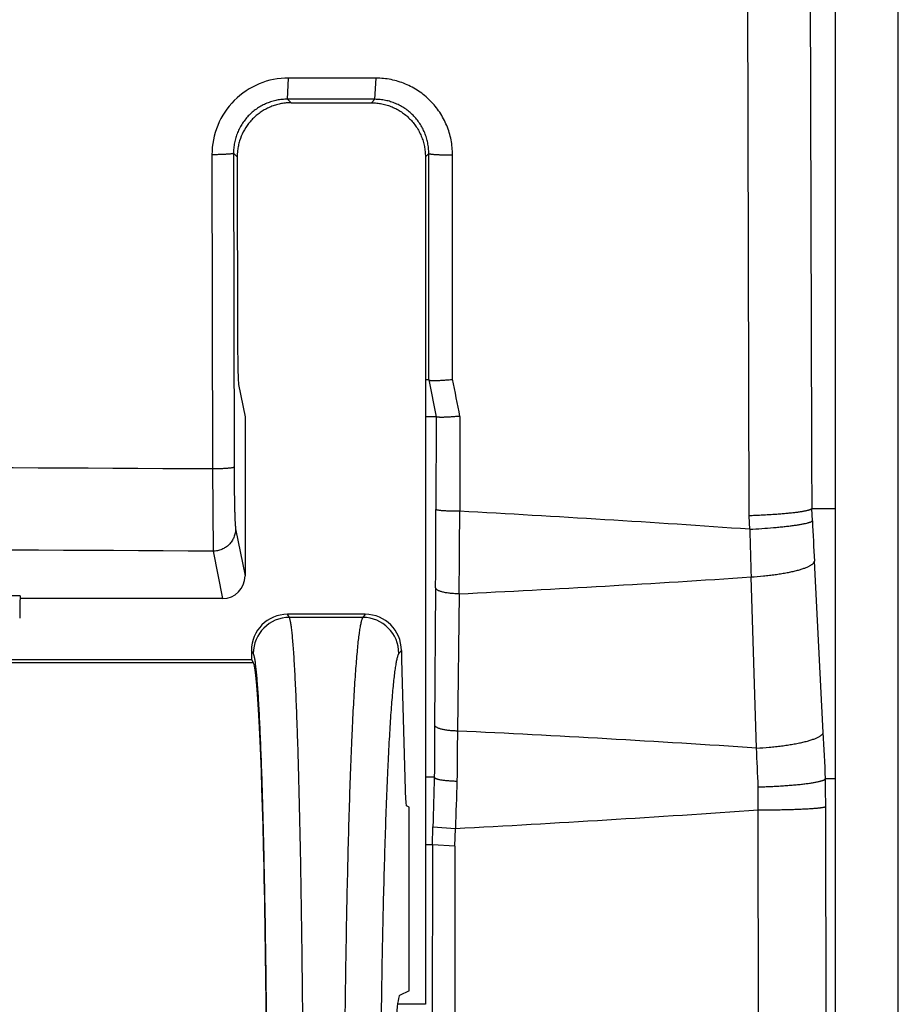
# Model space of a CAD drawing. Header units: inches. Extents: x 0.2 to 16.8, y 0.2 to 10.8.
# Tile 22 of 25: x 14.069 to 14.263, y 4.331 to 4.55. Entities that reach past the tile are written whole.
import ezdxf

# ---------------------------------------------------------------- set-up
doc = ezdxf.new("R2010")
doc.units = ezdxf.units.IN
doc.header["$LTSCALE"] = 0.935
doc.header["$MEASUREMENT"] = 0
doc.layers.get('0').update_dxf_attribs({"linetype": 'CONTINUOUS'})

msp = doc.modelspace()

# ---------------------------------------------------------------- linework, layer by layer
at = {"color": 7, "linetype": 'CONTINUOUS'}
for p, q in [((14.263459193, 2.9683313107), (14.263459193, 6.7783294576)), ((14.2495486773, 4.4456799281), (14.2495486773, 5.1015663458)), ((14.2303697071, 4.4398348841), (14.2298405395, 4.6355360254)), ((14.1279676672, 4.5323340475), (14.1282009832, 4.5370377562)), ((14.1476064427, 4.537012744), (14.1282009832, 4.5370377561)), ((14.1473497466, 4.5323090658), (14.1476064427, 4.537012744)), ((14.1287639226, 4.5315377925), (14.1279676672, 4.5323340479)), ((14.1473497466, 4.5323090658), (14.1279676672, 4.5323340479)), ((14.1287639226, 4.5315377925), (14.1465802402, 4.5315377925)), ((14.1473497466, 4.5323090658), (14.1465802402, 4.5315377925)), ((14.111193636, 4.5200157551), (14.1113246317, 4.4502929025)), ((14.11679558, 4.5195143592), (14.1159790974, 4.5203308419)), ((14.1159790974, 4.5203308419), (14.1161099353, 4.4506919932)), ((14.11679558, 4.5195143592), (14.1168905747, 4.4780495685)), ((14.1592947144, 4.5202896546), (14.1585486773, 4.5195419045)), ((14.1585486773, 4.5195419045), (14.1585486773, 4.3314993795)), ((14.1593185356, 4.4700444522), (14.1592947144, 4.5202896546)), ((14.1645799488, 4.4702335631), (14.1645701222, 4.5199859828)), ((14.1171175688, 4.4690051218), (14.1185486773, 4.461876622)), ((14.1593205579, 4.470044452), (14.1585486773, 4.470044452)), ((14.1593205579, 4.470044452), (14.1609416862, 4.461876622)), ((14.1185486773, 4.461876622), (14.1185486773, 4.4265630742)), ((14.1609394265, 4.461876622), (14.1585486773, 4.461876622)), ((14.1609394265, 4.461876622), (14.1608965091, 4.441298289)), ((14.1662217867, 4.4619586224), (14.1661738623, 4.4408878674)), ((14.1113246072, 4.450292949), (14.1114531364, 4.4320523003)), ((14.2304916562, 4.4369051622), (14.2303697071, 4.4398348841)), ((14.2442620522, 4.4415377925), (14.249509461, 4.4415377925)), ((14.2443934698, 4.4388044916), (14.2442639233, 4.4415377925)), ((14.2495486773, 4.2365420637), (14.2495486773, 4.4386088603)), ((14.1164514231, 4.4370097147), (14.1185486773, 4.4265630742)), ((14.1114531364, 4.4320517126), (14.1135638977, 4.4215377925)), ((14.2468206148, 4.3918073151), (14.2448416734, 4.4298049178)), ((14.2319939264, 4.3883531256), (14.2308162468, 4.4263317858)), ((14.0686626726, 4.4221056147), (13.8004346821, 4.4221056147)), ((14.1608160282, 4.4239105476), (14.1605970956, 4.3934650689)), ((14.1660360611, 4.4225878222), (14.1656526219, 4.3921392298)), ((14.1135638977, 4.4215377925), (14.0686176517, 4.4215377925)), ((14.1452204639, 4.4180338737), (14.1279527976, 4.4180338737)), ((14.1283688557, 4.4173401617), (14.1279527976, 4.4180338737)), ((14.1452204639, 4.4180338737), (14.1446656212, 4.4173401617)), ((14.1446656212, 4.4173401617), (14.1283688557, 4.4173401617)), ((14.1203715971, 4.4093477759), (14.119959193, 4.4100353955)), ((14.119959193, 4.4100353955), (14.119959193, 4.4080243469)), ((14.1532131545, 4.4100384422), (14.1526607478, 4.4093477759)), ((14.1532131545, 4.4100384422), (14.1532131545, 4.4080243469)), ((13.751554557, 4.4073496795), (14.1203638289, 4.4073496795)), ((13.751959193, 4.4080243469), (14.119959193, 4.4080243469)), ((14.119959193, 4.4080243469), (14.1203638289, 4.4073496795)), ((14.1532131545, 4.4080243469), (14.1540608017, 4.3790963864)), ((14.1605312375, 4.381876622), (14.1585486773, 4.381876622)), ((14.2473317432, 4.3815762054), (14.2495486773, 4.3815762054)), ((14.154959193, 4.375207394), (14.1543222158, 4.3755257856)), ((14.154959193, 4.3345237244), (14.154959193, 4.375207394)), ((14.232573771, 4.2785050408), (14.2323639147, 4.3746350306)), ((14.2475594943, 4.279254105), (14.247349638, 4.3753840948)), ((14.1601047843, 4.3669150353), (14.1602147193, 4.3709133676)), ((14.1602147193, 4.3709133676), (14.1652112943, 4.3705328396)), ((14.1651031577, 4.3665999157), (14.1652112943, 4.3705328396)), ((14.1601049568, 4.366915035), (14.1585486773, 4.366915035)), ((14.1601049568, 4.366915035), (14.1599895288, 4.2787547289)), ((14.1651031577, 4.3665999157), (14.1601049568, 4.366915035)), ((14.1651031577, 4.3665999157), (14.1649878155, 4.2785050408)), ((14.154959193, 4.3345237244), (14.1528328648, 4.3334608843)), ((14.1585486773, 4.3314993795), (14.1523769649, 4.3314993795))]:
    msp.add_line(p, q, dxfattribs=at)
for centre, radius, start, end in [((107.3981485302, 4.7797666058), 93.1545005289, 180.0666472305, 180.2080320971), ((14.1281712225, 4.5200611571), 0.0169763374, 89.8995580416, 180.1532219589), ((10.3764418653, 3.7143026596), 3.8628254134, 11.1601229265, 11.2852545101), ((13.9345486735, -26.9192571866), 31.3700481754, 89.6771260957, 90.3228738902), ((10.666036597, 4.448780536), 3.4948679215, 359.5922714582, 359.8773339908), ((10.7288525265, 4.4576207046), 3.4373620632, 359.4160431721, 359.7210870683), ((13.9672075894, 0.7063930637), 3.7397913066, 85.9629954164, 86.9502810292), ((16.1493319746, 4.529164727), 1.9070804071, 182.715773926, 182.9864899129), ((18.1217840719, 4.5510720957), 3.8929668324, 181.6805232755, 181.8362131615), ((13.9345486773, -26.7861777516), 31.2187306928, 89.6753252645, 90.3246747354), ((14.0020790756, 7.821768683), 3.4031327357, 272.7614794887, 273.8539673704), ((14.1283771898, 4.4093338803), 0.0080060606, 90.0596421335, 179.9005497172), ((14.1446523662, 4.4093313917), 0.0080087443, 0.1172203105, 89.9051724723), ((17.8928209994, 4.3666341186), 3.7323203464, 179.5881078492, 179.7660078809), ((17.5195320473, 4.3578278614), 3.3540549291, 179.4138645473, 179.6034988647), ((14.0028600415, 0.9565168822), 3.4394770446, 86.1801940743, 87.2871417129), ((11.6850640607, 4.2586980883), 2.56521241, 2.7456177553, 2.9744217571), ((12.2688265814, 4.2919166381), 1.9655345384, 2.5608860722, 2.8122746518), ((18.1415843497, 4.2614541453), 3.9828740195, 178.2673940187, 178.4251720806), ((17.73560641, 4.2581564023), 3.5721631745, 178.0286400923, 178.1972385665), ((11.6209551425, 4.3696521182), 2.6264007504, 0.1250450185, 0.2601287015), ((12.1969304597, 4.3908404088), 2.0354979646, 359.5438415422, 359.6875047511), ((13.9655072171, 8.1913698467), 3.8260524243, 272.9919617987, 273.9994711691)]:
    msp.add_arc(centre, radius, start, end, dxfattribs=at)
for centre, major_axis, ratio, start_param, end_param in [((14.1287997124, 4.5195061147), (-0.0053235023, 0.0107997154), 0.99624801, 0.9941861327, 1.1136245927), ((14.1171514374, 4.4789211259), (-0, 0.01), 0.0261859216, -4.6251225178, -3.2712951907), ((14.2491120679, 4.4456799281), (0, 0.01), 0.0436609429, -1.9978749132, -1.5707963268), ((14.2489312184, 4.4456799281), (-0.0004374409, 0.0099999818), 0.0435777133, -2.3581007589, -1.9997811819), ((14.1135469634, 4.4265801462), (-0.0009928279, 0.0049453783), 0.9912662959, -3.3380316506, -1.7706210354), ((14.068679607, 4.4171476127), (0, 0.005), 0.0261859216, 6.4128878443, 7.853981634), ((14.1279619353, 4.4100262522), (-0.0041200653, 0.0068695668), 0.9987065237, -0.539669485, 1.0299850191), ((14.1452082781, 4.4100262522), (0.005004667, 0.0062572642), 0.9984407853, -0.8954056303, 0.6738684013), ((14.1202210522, 4.2824686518), (0, 0.125), 0.0261859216, -1.6220918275, -0.0436332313), ((14.1543283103, 4.3855242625), (0, 0.01), 0.0349207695, -4.0142572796, -3.1590459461), ((14.1528639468, 4.2824686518), (0, 0.051), 0.0349207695, 0.0174532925, 3.1241393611)]:
    msp.add_ellipse(centre, major_axis=major_axis, ratio=ratio, start_param=start_param, end_param=end_param, dxfattribs=at)
for points, knots in [([(14.1645701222, 4.5199859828), (14.1645698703, 4.5205420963), (14.164514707, 4.5216549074), (14.1642700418, 4.5233072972), (14.1638655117, 4.5249277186), (14.1633051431, 4.5265006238), (14.1625936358, 4.5280108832), (14.1617387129, 4.5294445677), (14.1607479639, 4.5307879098), (14.1596301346, 4.5320274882), (14.1583965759, 4.5331520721), (14.1570585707, 4.534150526), (14.1556285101, 4.5350124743), (14.1541208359, 4.5357309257), (14.1525493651, 4.5362977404), (14.1509292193, 4.5367071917), (14.1492763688, 4.5369556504), (14.1481629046, 4.5370121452), (14.1476064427, 4.537012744)], [0, 0, 0, 0, 0.0625334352, 0.1250505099, 0.1875495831, 0.2500357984, 0.3125100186, 0.374977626, 0.437440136, 0.4999029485, 0.5623693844, 0.6248426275, 0.6873274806, 0.7498258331, 0.8123409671, 0.8748742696, 0.9374273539, 1, 1, 1, 1]), ([(14.1279676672, 4.5323340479), (14.1275753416, 4.5323348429), (14.1267897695, 4.5322979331), (14.1256225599, 4.5321273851), (14.1244769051, 4.5318428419), (14.1233642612, 4.5314468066), (14.1222956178, 4.5309428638), (14.1212816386, 4.530335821), (14.1203324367, 4.5296315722), (14.1194574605, 4.5288370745), (14.1186653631, 4.5279602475), (14.1179638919, 4.5270098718), (14.1173598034, 4.5259954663), (14.1168587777, 4.5249271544), (14.1164654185, 4.523815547), (14.1161831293, 4.5226715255), (14.1160142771, 4.5215063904), (14.1159780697, 4.5207223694), (14.1159790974, 4.5203308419)], [0, 0, 0, 0, 0.0624324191, 0.1249124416, 0.18742766, 0.2499768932, 0.3125502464, 0.3751397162, 0.4377356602, 0.5003284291, 0.562908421, 0.6254665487, 0.6879947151, 0.7504858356, 0.8129352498, 0.8753369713, 0.9376944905, 1, 1, 1, 1]), ([(14.1287639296, 4.5315377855), (14.1284053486, 4.5315402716), (14.1276823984, 4.5315111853), (14.1266057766, 4.5313654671), (14.1255444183, 4.531118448), (14.1245112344, 4.5307757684), (14.1235123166, 4.5303414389), (14.1225548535, 4.5298182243), (14.1216476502, 4.529210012), (14.1207992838, 4.5285218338), (14.1200176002, 4.5277593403), (14.1190742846, 4.5266534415), (14.1180899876, 4.5251180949), (14.1173999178, 4.5234304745), (14.1170373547, 4.5220249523), (14.1169201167, 4.5213080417), (14.1168778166, 4.5209479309)], [0, 0, 0, 0, 0.0618054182, 0.1244902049, 0.1869875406, 0.249353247, 0.3118518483, 0.3744762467, 0.4371563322, 0.4998444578, 0.5624994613, 0.6250922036, 0.7500864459, 0.8750045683, 0.9375056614, 1, 1, 1, 1]), ([(14.1465802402, 4.5315377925), (14.1467760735, 4.5315377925), (14.147167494, 4.5315275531), (14.1477530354, 4.53148246), (14.1483358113, 4.5314091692), (14.148914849, 4.5313078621), (14.1494884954, 4.5311782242), (14.1500551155, 4.5310204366), (14.1506133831, 4.5308350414), (14.151344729, 4.5305517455), (14.1522317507, 4.5301308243), (14.1532413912, 4.5295239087), (14.154186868, 4.5288209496), (14.1550589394, 4.528028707), (14.155849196, 4.5271548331), (14.156550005, 4.526207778), (14.1571546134, 4.5251967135), (14.1576572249, 4.5241314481), (14.1580530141, 4.5230223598), (14.1583382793, 4.5218802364), (14.1585103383, 4.5207164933), (14.1585486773, 4.5199331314), (14.1585486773, 4.5195419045)], [0, 0, 0, 0, 0.0312332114, 0.0624155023, 0.0936279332, 0.1248753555, 0.1561315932, 0.1873870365, 0.2186460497, 0.2499110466, 0.3124329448, 0.3749625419, 0.4374971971, 0.50003432, 0.5625713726, 0.625105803, 0.6876353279, 0.7501561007, 0.8126636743, 0.8751485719, 0.937603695, 1, 1, 1, 1]), ([(14.1592947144, 4.5202896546), (14.159294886, 4.5206816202), (14.1592569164, 4.5214659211), (14.1590860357, 4.5226305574), (14.1588028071, 4.5237726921), (14.1584099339, 4.5248814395), (14.1579110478, 4.525946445), (14.1573107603, 4.5269576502), (14.156614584, 4.5279054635), (14.1558289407, 4.5287808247), (14.1549611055, 4.5295752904), (14.1540191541, 4.5302811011), (14.1530119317, 4.5308912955), (14.1519489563, 4.5313997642), (14.1508403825, 4.5318013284), (14.1496968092, 4.5320918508), (14.1485294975, 4.5322682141), (14.1477429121, 4.5323084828), (14.1473497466, 4.5323090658)], [0, 0, 0, 0, 0.0625071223, 0.1249855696, 0.1874325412, 0.249860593, 0.3122745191, 0.3746826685, 0.4370938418, 0.499515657, 0.5619555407, 0.6244213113, 0.6869184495, 0.7494517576, 0.812025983, 0.8746407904, 0.9373014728, 1, 1, 1, 1]), ([(14.1159790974, 4.5203308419), (14.1159766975, 4.5203250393), (14.1159659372, 4.520313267), (14.1159423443, 4.520299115), (14.1159083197, 4.5202847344), (14.1158637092, 4.5202704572), (14.1158084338, 4.5202561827), (14.1157139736, 4.5202359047), (14.1155698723, 4.5202119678), (14.1153668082, 4.5201855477), (14.1151251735, 4.5201602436), (14.1148470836, 4.5201363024), (14.1145349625, 4.5201139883), (14.1141915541, 4.5200935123), (14.1136801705, 4.520068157), (14.1129873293, 4.5200430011), (14.1121090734, 4.5200232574), (14.1115032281, 4.5200170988), (14.111193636, 4.5200157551)], [0, 0, 0, 0, 0.0039120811, 0.0095247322, 0.0171345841, 0.0268470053, 0.0386952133, 0.0526847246, 0.0870278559, 0.1296615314, 0.1802519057, 0.2383803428, 0.3035506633, 0.3751995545, 0.4527058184, 0.6225389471, 0.8071167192, 1, 1, 1, 1]), ([(14.1592942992, 4.5202896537), (14.1592968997, 4.5202834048), (14.1593051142, 4.520274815), (14.1593187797, 4.520265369), (14.1593395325, 4.5202541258), (14.1593734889, 4.5202407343), (14.1594236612, 4.5202256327), (14.1594859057, 4.5202106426), (14.1595923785, 4.5201893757), (14.1597547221, 4.5201644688), (14.1599832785, 4.5201372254), (14.1602548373, 4.5201114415), (14.1605666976, 4.5200873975), (14.1609157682, 4.5200653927), (14.1612985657, 4.5200456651), (14.1617112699, 4.5200284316), (14.1621497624, 4.5200138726), (14.162773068, 4.5199979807), (14.1635822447, 4.5199860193), (14.1642376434, 4.5199846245), (14.164570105, 4.5199860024)], [0, 0, 0, 0, 0.0038276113, 0.0063886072, 0.0094443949, 0.0171294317, 0.0269907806, 0.0390551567, 0.0533222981, 0.0883811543, 0.1318983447, 0.1834776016, 0.2426289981, 0.308776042, 0.3812676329, 0.4593889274, 0.5423653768, 0.6293743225, 0.8119873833, 1, 1, 1, 1]), ([(14.1593185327, 4.470044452), (14.1593192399, 4.470044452), (14.1593209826, 4.4700437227), (14.1593237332, 4.4700419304), (14.159327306, 4.4700391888), (14.1593336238, 4.4700340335), (14.1593433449, 4.470026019), (14.1593574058, 4.470015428), (14.1593746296, 4.4700042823), (14.1593950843, 4.469993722), (14.1594188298, 4.469984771), (14.1594562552, 4.4699741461), (14.1595109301, 4.4699639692), (14.1595855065, 4.4699538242), (14.1596717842, 4.4699436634), (14.1597697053, 4.4699344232), (14.1598790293, 4.4699266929), (14.1599994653, 4.4699208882), (14.1601306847, 4.4699167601), (14.1603262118, 4.4699132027), (14.1605949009, 4.4699128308), (14.1609444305, 4.469918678), (14.1613274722, 4.4699307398), (14.1617401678, 4.4699488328), (14.1621783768, 4.4699728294), (14.1626377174, 4.470002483), (14.1631136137, 4.4700374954), (14.1637677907, 4.470091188), (14.1642624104, 4.4701378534), (14.1645938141, 4.4701717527)], [0, 0, 0, 0, 0.0003997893, 0.0010231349, 0.0018729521, 0.0029363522, 0.0056373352, 0.0089925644, 0.0128837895, 0.0172219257, 0.0219791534, 0.0272042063, 0.0391991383, 0.0533737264, 0.0697579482, 0.0883074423, 0.108974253, 0.1317121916, 0.1564700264, 0.183192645, 0.242268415, 0.3083609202, 0.3808170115, 0.458920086, 0.5418955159, 0.6289232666, 0.7191431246, 0.8116648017, 1, 1, 1, 1]), ([(14.1662179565, 4.4619883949), (14.1658863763, 4.4619548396), (14.1653914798, 4.4619087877), (14.1647369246, 4.4618560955), (14.1642607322, 4.4618219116), (14.1638010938, 4.4617931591), (14.1633625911, 4.4617701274), (14.1629496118, 4.4617530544), (14.1625663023, 4.4617420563), (14.162216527, 4.4617373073), (14.1619476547, 4.4617386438), (14.1617519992, 4.461742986), (14.1616206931, 4.4617476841), (14.1615001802, 4.4617540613), (14.1613907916, 4.4617623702), (14.1612928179, 4.4617721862), (14.1612064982, 4.4617829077), (14.1611318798, 4.4617935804), (14.1610771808, 4.4618042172), (14.1610397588, 4.4618152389), (14.1610160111, 4.4618244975), (14.1609955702, 4.4618353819), (14.1609783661, 4.4618468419), (14.160964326, 4.4618577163), (14.1609546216, 4.4618659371), (14.1609483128, 4.4618712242), (14.1609447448, 4.4618740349), (14.1609420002, 4.4618758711), (14.1609402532, 4.4618766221), (14.1609395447, 4.4618766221)], [0, 0, 0, 0, 0.1882698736, 0.2807633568, 0.3709582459, 0.4579643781, 0.5409215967, 0.6190098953, 0.6914546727, 0.7575394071, 0.8166111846, 0.8433333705, 0.8680919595, 0.8908321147, 0.9115030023, 0.9300585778, 0.9464506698, 0.9606348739, 0.9726443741, 0.977881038, 0.9826548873, 0.9870162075, 0.9909350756, 0.9943185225, 0.9970438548, 0.9981165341, 0.9989729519, 0.9995997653, 1, 1, 1, 1]), ([(14.1161099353, 4.4506919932), (14.1161076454, 4.4506849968), (14.1160974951, 4.4506704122), (14.1160736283, 4.4506520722), (14.1160394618, 4.4506337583), (14.1159947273, 4.4506155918), (14.1159393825, 4.4505974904), (14.1158734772, 4.4505795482), (14.1157971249, 4.4505618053), (14.1156751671, 4.4505372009), (14.115497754, 4.4505080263), (14.1152560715, 4.4504759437), (14.1149779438, 4.4504456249), (14.1146658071, 4.450417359), (14.1143223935, 4.450391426), (14.11381108, 4.4503593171), (14.113118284, 4.450327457), (14.1122400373, 4.4503024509), (14.1116341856, 4.4502946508), (14.1113246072, 4.450292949)], [0, 0, 0, 0, 0.0045710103, 0.0106516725, 0.018599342, 0.0285629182, 0.0406011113, 0.0547345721, 0.0709623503, 0.0892649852, 0.131979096, 0.1825704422, 0.2406349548, 0.3056866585, 0.3771701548, 0.454470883, 0.6237950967, 0.8077706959, 1, 1, 1, 1]), ([(14.1161099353, 4.4506919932), (14.1161117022, 4.449852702), (14.1161187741, 4.4482101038), (14.1161402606, 4.4458235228), (14.1161672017, 4.4439332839), (14.1161941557, 4.4425260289), (14.116215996, 4.4415674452), (14.116239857, 4.4406837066), (14.1162655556, 4.4398811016), (14.116292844, 4.4391653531), (14.1163215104, 4.4385415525), (14.1163513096, 4.4380142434), (14.1163781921, 4.4376369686), (14.1164009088, 4.437386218), (14.1164169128, 4.4372370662), (14.1164329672, 4.4371143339), (14.1164450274, 4.4370415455), (14.1164514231, 4.4370097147)], [0, 0, 0, 0, 0.1839048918, 0.359925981, 0.5229641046, 0.5981311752, 0.6683380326, 0.733061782, 0.7918448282, 0.8442931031, 0.890008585, 0.9286733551, 0.9600188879, 0.9728797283, 0.9838410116, 0.9928858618, 1, 1, 1, 1]), ([(14.1661738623, 4.4408878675), (14.1658412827, 4.4408870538), (14.1651855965, 4.4408907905), (14.1642293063, 4.4409120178), (14.16346766, 4.440942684), (14.1629010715, 4.440975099), (14.1625181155, 4.4410018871), (14.1621688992, 4.4410315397), (14.161856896, 4.4410637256), (14.161585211, 4.4410980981), (14.1613855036, 4.4411295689), (14.1612480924, 4.4411562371), (14.1611620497, 4.4411755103), (14.1610878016, 4.4411950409), (14.1610254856, 4.4412147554), (14.1609752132, 4.4412346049), (14.1609413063, 4.4412521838), (14.160920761, 4.4412667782), (14.160906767, 4.4412794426), (14.1608989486, 4.4412906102), (14.1608965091, 4.441298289)], [0, 0, 0, 0, 0.1873416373, 0.3693320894, 0.5387849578, 0.6166894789, 0.6890047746, 0.7550230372, 0.8141015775, 0.8656747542, 0.9092681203, 0.9279523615, 0.9445142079, 0.9589278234, 0.9711872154, 0.9813085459, 0.9893466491, 0.9926292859, 0.9954614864, 1, 1, 1, 1]), ([(14.2303459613, 4.4399762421), (14.2307976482, 4.4399904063), (14.2316944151, 4.4400220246), (14.2330256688, 4.4400793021), (14.23432595, 4.4401458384), (14.2355844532, 4.4402211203), (14.2367908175, 4.4403044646), (14.2379350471, 4.4403951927), (14.2390076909, 4.4404925), (14.2399998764, 4.440595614), (14.24090343, 4.4407035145), (14.2417108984, 4.4408153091), (14.2423199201, 4.440914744), (14.2427539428, 4.4409957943), (14.2430386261, 4.4410546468), (14.2432947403, 4.4411150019), (14.2435215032, 4.4411764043), (14.2436918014, 4.4412273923), (14.2438135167, 4.4412654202), (14.2438938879, 4.4412921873), (14.2439668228, 4.441319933), (14.24403233, 4.4413502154), (14.2440904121, 4.4413845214), (14.2441395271, 4.4414239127), (14.2441802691, 4.4414638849), (14.2442093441, 4.4414951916), (14.2442293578, 4.4415159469), (14.2442414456, 4.4415272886), (14.244251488, 4.441534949), (14.2442584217, 4.4415377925), (14.2442613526, 4.4415377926)], [0, 0, 0, 0, 0.0962454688, 0.1911056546, 0.2837837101, 0.3735323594, 0.459611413, 0.5413179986, 0.6179852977, 0.6889905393, 0.7537601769, 0.8117780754, 0.8625894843, 0.8851661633, 0.9058083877, 0.924496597, 0.9411968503, 0.9558342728, 0.9623541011, 0.9683546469, 0.9738735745, 0.9789646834, 0.9837091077, 0.988200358, 0.9923348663, 0.9958565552, 0.9972974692, 0.9984787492, 0.9993757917, 1, 1, 1, 1]), ([(14.2304916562, 4.4369051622), (14.2313900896, 4.436953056), (14.2331455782, 4.4370603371), (14.2353031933, 4.4372279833), (14.2369452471, 4.437379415), (14.2380902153, 4.437497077), (14.2391631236, 4.4376200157), (14.2401550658, 4.4377471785), (14.2410578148, 4.4378774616), (14.2418639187, 4.4380096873), (14.2425667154, 4.4381426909), (14.2430841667, 4.4382579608), (14.2434415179, 4.4383514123), (14.243667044, 4.4384175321), (14.2438630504, 4.4384829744), (14.2440292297, 4.4385475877), (14.2441653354, 4.4386112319), (14.2442585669, 4.4386660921), (14.2443168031, 4.4387103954), (14.2443586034, 4.4387491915), (14.2443833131, 4.4387818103), (14.2443934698, 4.4388044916)], [0, 0, 0, 0, 0.1911788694, 0.37370124, 0.4598268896, 0.5415736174, 0.6182714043, 0.6892947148, 0.7540684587, 0.8120742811, 0.8628580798, 0.9060402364, 0.9246881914, 0.9413364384, 0.9559701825, 0.9685854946, 0.9792015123, 0.9878701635, 0.9915105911, 0.9947192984, 1, 1, 1, 1]), ([(14.1164514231, 4.4370097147), (14.1164503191, 4.4366862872), (14.1163838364, 4.4360374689), (14.1160954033, 4.4351034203), (14.1156293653, 4.4342420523), (14.1150035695, 4.4334868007), (14.1142420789, 4.4328663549), (14.1133738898, 4.4324044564), (14.1124326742, 4.4321186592), (14.1117791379, 4.4320528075), (14.1114531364, 4.4320517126)], [0, 0, 0, 0, 0.1244141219, 0.2489731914, 0.3737340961, 0.4987079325, 0.6238781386, 0.7491985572, 0.8745957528, 1, 1, 1, 1]), ([(14.2308162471, 4.4263317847), (14.2317245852, 4.4263884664), (14.2330733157, 4.4264960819), (14.234845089, 4.4266873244), (14.2361194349, 4.4268500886), (14.2373409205, 4.4270320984), (14.2384992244, 4.4272317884), (14.2395845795, 4.4274474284), (14.2405878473, 4.4276771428), (14.2415006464, 4.4279189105), (14.2423153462, 4.4281706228), (14.2429268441, 4.4283939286), (14.2433603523, 4.4285779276), (14.243645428, 4.4287122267), (14.2439014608, 4.428847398), (14.2441279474, 4.4289832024), (14.244324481, 4.4291193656), (14.2444907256, 4.4292556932), (14.2446264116, 4.4293920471), (14.2447312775, 4.4295284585), (14.2448048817, 4.4296649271), (14.2448335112, 4.4297590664), (14.2448416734, 4.4298049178)], [0, 0, 0, 0, 0.1847725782, 0.2746150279, 0.3617852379, 0.4455776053, 0.5253236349, 0.6003942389, 0.6702096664, 0.7342483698, 0.7920587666, 0.8432751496, 0.8663296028, 0.8876512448, 0.9072342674, 0.9250858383, 0.941234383, 0.9557336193, 0.968675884, 0.9802069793, 0.9905447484, 1, 1, 1, 1]), ([(14.1660360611, 4.4225878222), (14.1657058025, 4.42258615), (14.1650543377, 4.4225998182), (14.1641051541, 4.4226700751), (14.16335117, 4.4227698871), (14.162791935, 4.422874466), (14.1624131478, 4.4229609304), (14.1620677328, 4.4230565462), (14.1617590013, 4.4231603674), (14.16148986, 4.4232713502), (14.1612626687, 4.4233884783), (14.1610793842, 4.4235107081), (14.160959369, 4.423620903), (14.1608899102, 4.4237113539), (14.1608522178, 4.4237770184), (14.1608268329, 4.4238432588), (14.1608181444, 4.423888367), (14.1608160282, 4.4239105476)], [0, 0, 0, 0, 0.177266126, 0.3495527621, 0.5106349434, 0.5851790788, 0.6548576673, 0.7191124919, 0.7774725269, 0.8295805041, 0.8752332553, 0.914440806, 0.9475456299, 0.9620877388, 0.9755047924, 0.9880407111, 1, 1, 1, 1]), ([(14.1294556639, 4.1570692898), (14.1295017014, 4.157814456), (14.1295920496, 4.1593789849), (14.129768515, 4.162798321), (14.1299785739, 4.1676042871), (14.1302097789, 4.1739844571), (14.1304274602, 4.1811471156), (14.1306298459, 4.1890406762), (14.1308153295, 4.1976082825), (14.1309824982, 4.2067881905), (14.1311300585, 4.2165142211), (14.1312569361, 4.2267162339), (14.1313991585, 4.2410552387), (14.131517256, 4.2595943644), (14.1315651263, 4.2822017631), (14.1315268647, 4.3011600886), (14.13144826, 4.3161661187), (14.1313665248, 4.3271097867), (14.1312623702, 4.337731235), (14.1311364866, 4.3479538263), (14.1309898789, 4.3577038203), (14.1308236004, 4.3669109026), (14.1306389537, 4.3755086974), (14.1304373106, 4.3834352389), (14.1302516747, 4.3895945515), (14.1300941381, 4.3941438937), (14.1299759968, 4.397257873), (14.1298547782, 4.4001647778), (14.1297307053, 4.4028593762), (14.1296040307, 4.4053368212), (14.1294750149, 4.4075926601), (14.1293439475, 4.4096228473), (14.1292111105, 4.4114237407), (14.129095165, 4.4127793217), (14.1290003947, 4.4137465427), (14.1289318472, 4.4143836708), (14.1288630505, 4.4149613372), (14.1287940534, 4.4154792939), (14.1287249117, 4.4159373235), (14.1286557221, 4.4163352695), (14.128586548, 4.4166729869), (14.1285262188, 4.4169161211), (14.1284768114, 4.4170798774), (14.1284418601, 4.4171806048), (14.1284069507, 4.4172662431), (14.1283817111, 4.4173173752), (14.1283688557, 4.4173401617)], [0, 0, 0, 0, 0.0086007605, 0.0180533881, 0.0394433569, 0.0640180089, 0.0916014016, 0.1219956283, 0.1549822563, 0.1903240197, 0.2277664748, 0.2670398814, 0.3078612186, 0.3929612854, 0.4806160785, 0.5683006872, 0.6113628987, 0.6534893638, 0.6943762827, 0.733728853, 0.7712634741, 0.8067097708, 0.8398125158, 0.8703335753, 0.8980536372, 0.9108002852, 0.9227738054, 0.9339527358, 0.9443171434, 0.9538486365, 0.9625302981, 0.9703469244, 0.9772850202, 0.9833328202, 0.9860198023, 0.9884807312, 0.9907148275, 0.9927214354, 0.9945001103, 0.9960508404, 0.9973740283, 0.998470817, 0.9989351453, 0.9993441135, 0.9996986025, 1, 1, 1, 1]), ([(14.1446656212, 4.4173401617), (14.1446487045, 4.4173176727), (14.1446152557, 4.4172669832), (14.1445685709, 4.4171812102), (14.1445218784, 4.4170803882), (14.1444561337, 4.4169170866), (14.144375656, 4.4166741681), (14.1442833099, 4.4163362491), (14.1441909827, 4.4159382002), (14.1440987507, 4.4154801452), (14.1440067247, 4.4149622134), (14.1439149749, 4.4143846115), (14.1438235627, 4.4137475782), (14.1436972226, 4.4127808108), (14.143542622, 4.4114256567), (14.1433654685, 4.4096250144), (14.1431906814, 4.4075951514), (14.1430186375, 4.4053396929), (14.142849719, 4.4028626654), (14.1426842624, 4.400168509), (14.1425226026, 4.3972620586), (14.1423650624, 4.3941485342), (14.1421549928, 4.3895999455), (14.1419074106, 4.3834414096), (14.1416385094, 4.3755154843), (14.1413922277, 4.3669181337), (14.1411704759, 4.3577112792), (14.140974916, 4.3479612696), (14.1408070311, 4.3377384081), (14.1406680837, 4.3271164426), (14.1405590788, 4.3161720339), (14.1404808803, 4.3049841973), (14.1404339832, 4.2936337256), (14.1404138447, 4.2784118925), (14.1404670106, 4.2595948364), (14.1406245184, 4.2410540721), (14.1408141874, 4.2267141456), (14.1409834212, 4.2165116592), (14.1411802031, 4.2067853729), (14.1414031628, 4.1976054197), (14.1416505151, 4.1890379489), (14.1419204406, 4.1811446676), (14.1421688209, 4.1750149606), (14.1423795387, 4.1704906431), (14.1425374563, 4.1673961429), (14.1426994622, 4.1645092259), (14.1428654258, 4.1618350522), (14.1430343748, 4.1593784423), (14.1431546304, 4.1578142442), (14.1432160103, 4.1570692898)], [0, 0, 0, 0, 0.0003240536, 0.0006979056, 0.0011236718, 0.0016027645, 0.0027243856, 0.0040678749, 0.005635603, 0.0074287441, 0.0094478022, 0.011692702, 0.014163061, 0.0168583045, 0.0229196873, 0.0298682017, 0.0376926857, 0.0463800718, 0.0559154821, 0.066282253, 0.077462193, 0.0894355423, 0.102180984, 0.1298959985, 0.1604092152, 0.1935020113, 0.2289368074, 0.266458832, 0.3057980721, 0.3466712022, 0.3887836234, 0.4318316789, 0.4755048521, 0.5194880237, 0.6071147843, 0.6921875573, 0.7329958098, 0.7722567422, 0.8096876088, 0.8450190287, 0.8779970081, 0.9083848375, 0.9359647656, 0.9486393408, 0.9605397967, 0.9716449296, 0.9819350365, 0.9913925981, 1, 1, 1, 1]), ([(14.1215591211, 4.1660971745), (14.1216038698, 4.166844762), (14.1216913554, 4.168406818), (14.1218146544, 4.1708468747), (14.1219357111, 4.1734811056), (14.1220535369, 4.1763054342), (14.1221682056, 4.1793170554), (14.1223206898, 4.1836907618), (14.1225001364, 4.1895827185), (14.1226947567, 4.1971334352), (14.1228723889, 4.2052850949), (14.1230317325, 4.2139803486), (14.1231715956, 4.2231580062), (14.1232909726, 4.2327534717), (14.1234233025, 4.2461852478), (14.1235303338, 4.2634936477), (14.1235670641, 4.2845420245), (14.1235212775, 4.3021492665), (14.1234377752, 4.3160565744), (14.1233530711, 4.326180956), (14.1232466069, 4.3359973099), (14.1231190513, 4.3454366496), (14.1229714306, 4.35443236), (14.122804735, 4.3629212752), (14.1226202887, 4.370843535), (14.1224193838, 4.3781435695), (14.1222348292, 4.383813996), (14.1220784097, 4.3880010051), (14.1219612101, 4.3908663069), (14.1218410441, 4.3935407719), (14.1217181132, 4.3960196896), (14.1215926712, 4.3982987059), (14.12146498, 4.4003738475), (14.1213352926, 4.4022414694), (14.1212039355, 4.4038983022), (14.1210712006, 4.4053414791), (14.1209550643, 4.4064089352), (14.1208598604, 4.4071538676), (14.1207916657, 4.4076308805), (14.1207233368, 4.4080528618), (14.1206549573, 4.4084196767), (14.1205865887, 4.4087312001), (14.120526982, 4.4089555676), (14.1204782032, 4.4091067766), (14.120443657, 4.4091999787), (14.1204091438, 4.4092793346), (14.1203842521, 4.4093266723), (14.1203715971, 4.4093477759)], [0, 0, 0, 0, 0.0092308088, 0.0192829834, 0.0301129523, 0.0417329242, 0.0541241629, 0.0672592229, 0.0956732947, 0.1267782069, 0.1603554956, 0.1961694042, 0.2339685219, 0.2734868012, 0.3144463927, 0.3995284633, 0.4868230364, 0.5738757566, 0.6165447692, 0.6582391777, 0.698667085, 0.7375422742, 0.7745933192, 0.8095575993, 0.8421915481, 0.8722645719, 0.8995672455, 0.9121184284, 0.9239070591, 0.9349126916, 0.9451154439, 0.9544981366, 0.9630448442, 0.9707405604, 0.9775724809, 0.9835296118, 0.988602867, 0.9908058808, 0.9927856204, 0.9945417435, 0.9960743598, 0.9973840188, 0.9984720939, 0.998933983, 0.9993418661, 0.9996967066, 1, 1, 1, 1]), ([(14.1526607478, 4.4093477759), (14.152643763, 4.4093265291), (14.152610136, 4.4092785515), (14.1525631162, 4.4091971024), (14.1525160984, 4.4091013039), (14.1524499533, 4.408946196), (14.1523689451, 4.4087152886), (14.1522759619, 4.4083938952), (14.1521830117, 4.4080152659), (14.1520901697, 4.4075794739), (14.1519975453, 4.4070866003), (14.1519052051, 4.4065368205), (14.1518132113, 4.4059303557), (14.1516860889, 4.4050099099), (14.1515305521, 4.4037196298), (14.1513523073, 4.4020050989), (14.151176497, 4.4000722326), (14.1510035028, 4.3979244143), (14.1508336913, 4.3955656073), (14.1506673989, 4.3930002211), (14.1505049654, 4.3902328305), (14.1503467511, 4.3872683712), (14.1501358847, 4.3829381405), (14.1498875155, 4.3770761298), (14.1496181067, 4.3695332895), (14.1493717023, 4.3613536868), (14.1491502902, 4.3525971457), (14.1489555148, 4.3433275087), (14.1487889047, 4.3336125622), (14.1486517, 4.3235233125), (14.1485449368, 4.3131335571), (14.1484694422, 4.3025193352), (14.1484257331, 4.2917583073), (14.1484104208, 4.2773447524), (14.1484704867, 4.2595529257), (14.1486362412, 4.2420416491), (14.1488332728, 4.2285236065), (14.1490080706, 4.218928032), (14.1492105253, 4.2097974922), (14.1494392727, 4.2011984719), (14.1496923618, 4.1931939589), (14.149968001, 4.1858421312), (14.1502213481, 4.1801489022), (14.1504361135, 4.1759606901), (14.1505967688, 4.1731075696), (14.1507614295, 4.1704543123), (14.1509297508, 4.1680057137), (14.1511014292, 4.1657663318), (14.1512240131, 4.1643442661), (14.1512864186, 4.1636689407)], [0, 0, 0, 0, 0.0003317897, 0.0007130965, 0.0011462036, 0.0016326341, 0.0027691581, 0.0041281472, 0.005712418, 0.0075235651, 0.0095624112, 0.0118290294, 0.0143231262, 0.0170441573, 0.0231625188, 0.0301741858, 0.0380693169, 0.0468355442, 0.0564567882, 0.0669151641, 0.078192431, 0.0902701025, 0.1031256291, 0.1310730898, 0.161835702, 0.1951879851, 0.2308890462, 0.2686778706, 0.3082795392, 0.3494047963, 0.3917531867, 0.4350156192, 0.4788754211, 0.5230122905, 0.6108256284, 0.6958920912, 0.7366150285, 0.7757299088, 0.8129537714, 0.8480123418, 0.8806536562, 0.9106375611, 0.9377491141, 0.9501650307, 0.9617904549, 0.9726051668, 0.9825903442, 0.9917275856, 1, 1, 1, 1]), ([(14.1656526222, 4.3921392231), (14.1653298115, 4.3921404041), (14.1646946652, 4.3921588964), (14.1637713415, 4.3922343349), (14.1630403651, 4.3923367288), (14.1624996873, 4.3924422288), (14.1621342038, 4.3925287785), (14.1618012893, 4.3926239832), (14.1615040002, 4.3927269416), (14.1612450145, 4.3928366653), (14.1610265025, 4.3929522), (14.1608502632, 4.3930725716), (14.1607349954, 4.393180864), (14.1606682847, 4.393269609), (14.1606320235, 4.3933340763), (14.1606075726, 4.3933990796), (14.1605991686, 4.3934433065), (14.1605970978, 4.3934650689)], [0, 0, 0, 0, 0.1784745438, 0.3511159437, 0.5119578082, 0.586243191, 0.6556153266, 0.7195483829, 0.7776024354, 0.829449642, 0.874914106, 0.9140304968, 0.9471607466, 0.9617615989, 0.9752663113, 0.987913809, 1, 1, 1, 1]), ([(14.2319939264, 4.3883531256), (14.2329410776, 4.3884023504), (14.2343503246, 4.3885004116), (14.2362053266, 4.3886811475), (14.2375467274, 4.3888379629), (14.2388363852, 4.3890155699), (14.2400625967, 4.3892123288), (14.2412142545, 4.3894264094), (14.2422809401, 4.3896558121), (14.2432530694, 4.3898983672), (14.2441219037, 4.3901518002), (14.2447748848, 4.3903772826), (14.2452382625, 4.3905634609), (14.2455429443, 4.3906994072), (14.2458166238, 4.3908363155), (14.246058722, 4.3909739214), (14.2462687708, 4.3911119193), (14.246446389, 4.3912500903), (14.2465912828, 4.3913882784), (14.2467031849, 4.3915265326), (14.2467816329, 4.391664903), (14.2468120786, 4.3917607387), (14.2468206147, 4.3918073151)], [0, 0, 0, 0, 0.1829479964, 0.2724165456, 0.3595015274, 0.443442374, 0.5235153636, 0.5990364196, 0.6693718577, 0.7339478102, 0.7922623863, 0.8439016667, 0.867122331, 0.8885724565, 0.9082406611, 0.9261283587, 0.9422584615, 0.956679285, 0.9694787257, 0.9808005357, 0.9908659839, 1, 1, 1, 1]), ([(14.1605312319, 4.3818766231), (14.1605320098, 4.3818766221), (14.1605338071, 4.381874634), (14.1605361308, 4.3818710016), (14.1605393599, 4.3818649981), (14.1605432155, 4.3818573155), (14.1605478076, 4.3818480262), (14.160555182, 4.3818333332), (14.1605659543, 4.3818131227), (14.1605812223, 4.3817882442), (14.1605995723, 4.3817638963), (14.1606214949, 4.3817418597), (14.1606463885, 4.3817220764), (14.1606741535, 4.3817039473), (14.1607047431, 4.3816868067), (14.1607381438, 4.3816700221), (14.1607879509, 4.3816464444), (14.1608569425, 4.3816156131), (14.1609482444, 4.381578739), (14.1610504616, 4.381542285), (14.1611634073, 4.3815072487), (14.1612866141, 4.381473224), (14.1614700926, 4.3814274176), (14.1617229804, 4.381372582), (14.1620533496, 4.381312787), (14.1624164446, 4.3812576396), (14.1628088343, 4.3812075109), (14.1632268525, 4.3811629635), (14.1636665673, 4.3811244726), (14.1641238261, 4.3810923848), (14.1645943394, 4.3810666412), (14.1650736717, 4.3810483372), (14.1653957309, 4.3810411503), (14.1655574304, 4.381038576)], [0, 0, 0, 0, 0.0004500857, 0.0013331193, 0.0026385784, 0.0043221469, 0.0063342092, 0.0086241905, 0.0138378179, 0.019577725, 0.0254986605, 0.0314330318, 0.0375092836, 0.0438635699, 0.0505976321, 0.0577865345, 0.0654871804, 0.0824794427, 0.1014996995, 0.1224428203, 0.1452484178, 0.1699029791, 0.1963860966, 0.2546539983, 0.3195776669, 0.3906040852, 0.4671162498, 0.5484301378, 0.6338114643, 0.722481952, 0.8136266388, 0.9064332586, 1, 1, 1, 1]), ([(14.2323981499, 4.3797387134), (14.2328748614, 4.3797512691), (14.2338238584, 4.3797808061), (14.2352360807, 4.379838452), (14.2366219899, 4.3799088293), (14.2379689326, 4.3799912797), (14.2392646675, 4.3800850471), (14.240497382, 4.3801892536), (14.2416558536, 4.3803029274), (14.2427295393, 4.3804249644), (14.2437086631, 4.3805542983), (14.2445843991, 4.3806893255), (14.2452448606, 4.3808104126), (14.2457151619, 4.3809102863), (14.2460235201, 4.3809825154), (14.2463007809, 4.3810558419), (14.2465110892, 4.3811208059), (14.2466631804, 4.3811727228), (14.246765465, 4.3812095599), (14.2468596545, 4.3812449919), (14.2469459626, 4.3812787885), (14.2470241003, 4.3813129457), (14.2470939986, 4.381349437), (14.2471459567, 4.3813839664), (14.2471825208, 4.3814145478), (14.2472148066, 4.3814460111), (14.2472431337, 4.3814786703), (14.247268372, 4.3815103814), (14.2472846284, 4.3815312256), (14.2472988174, 4.3815490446), (14.2473111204, 4.3815630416), (14.2473212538, 4.381572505), (14.2473286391, 4.381576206), (14.2473317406, 4.3815762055)], [0, 0, 0, 0, 0.0943404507, 0.1878273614, 0.2796080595, 0.3688630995, 0.4547864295, 0.5366076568, 0.6135939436, 0.6850594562, 0.750372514, 0.8089635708, 0.8603372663, 0.883182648, 0.9040724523, 0.9229854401, 0.9399068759, 0.9476040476, 0.9547770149, 0.9614131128, 0.9675119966, 0.9731123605, 0.9782754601, 0.9830940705, 0.985417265, 0.987696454, 0.9920056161, 0.9939575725, 0.9957154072, 0.9972334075, 0.9984680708, 0.9993864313, 1, 1, 1, 1]), ([(14.2323639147, 4.3746350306), (14.2333126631, 4.3746370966), (14.2347250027, 4.3746467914), (14.2365879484, 4.3746733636), (14.2379359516, 4.3746995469), (14.2392332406, 4.3747318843), (14.2404679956, 4.3747700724), (14.2416289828, 4.3748137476), (14.2427056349, 4.3748624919), (14.2436881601, 4.3749158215), (14.2445676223, 4.3749732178), (14.2452321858, 4.3750257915), (14.2457062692, 4.3750702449), (14.2460169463, 4.3751029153), (14.2462965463, 4.3751361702), (14.2465444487, 4.3751699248), (14.2467600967, 4.3752040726), (14.2469430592, 4.3752384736), (14.2470929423, 4.3752730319), (14.2471966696, 4.3753035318), (14.2472623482, 4.3753289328), (14.2472995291, 4.3753465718), (14.24732839, 4.3753641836), (14.2473437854, 4.3753773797), (14.247349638, 4.3753840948)], [0, 0, 0, 0, 0.1892757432, 0.2817625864, 0.3716943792, 0.4582517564, 0.5406507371, 0.6181441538, 0.6900305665, 0.7556604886, 0.8144431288, 0.8658527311, 0.8886483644, 0.9094360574, 0.9281729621, 0.9448196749, 0.9593457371, 0.9717270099, 0.9819515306, 0.990025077, 0.9932668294, 0.9959922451, 0.9982229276, 1, 1, 1, 1])]:
    msp.add_open_spline(points, degree=3, knots=knots, dxfattribs=at)

doc.saveas('drawing.dxf')
